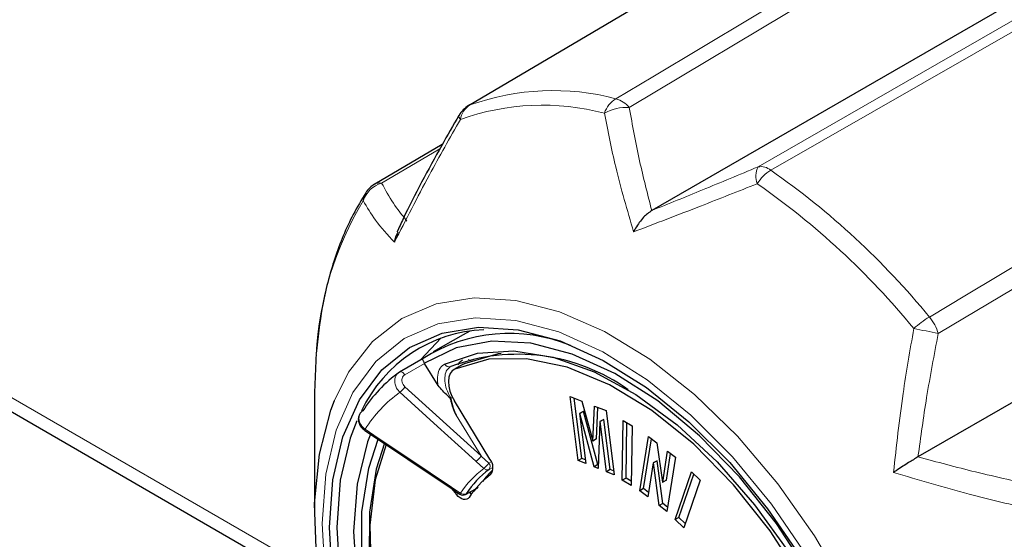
# Model space of a CAD drawing. Header units: millimetres. Extents: x 1 to 419, y 2 to 295.
# Tile 8 of 59: x 89.74 to 97.21, y 59.71 to 63.65. Entities that reach past the tile are written whole.
import ezdxf

# ---------------------------------------------------------------- set-up
doc = ezdxf.new("R2010")
doc.units = ezdxf.units.MM

msp = doc.modelspace()

# ---------------------------------------------------------------- linework, layer by layer
at = {"color": 7, "linetype": 'Continuous', "lineweight": 25}
for p, q in [((96.8466, 65.1839), (93.143, 62.9986)), ((98.2893, 64.3716), (94.5335, 62.2034)), ((92.9425, 62.7032), (92.4301, 62.4026)), ((100.3099, 62.5026), (96.5541, 60.3345)), ((87.5488, 61.9034), (92.0223, 59.3209)), ((93.1525, 61.2894), (93.1007, 61.2616)), ((92.7781, 61.0704), (92.9352, 61.238)), ((93.1007, 61.2616), (92.8745, 61.131)), ((92.7982, 61.082), (92.6189, 60.9785)), ((92.9115, 60.8763), (92.8093, 61.0441)), ((93.1023, 61.0381), (93.0315, 60.9972)), ((93.1023, 61.0381), (93.1083, 61.0411)), ((92.6189, 60.9785), (92.6179, 60.9779)), ((93.9135, 60.7933), (94.0017, 60.7583)), ((93.9748, 60.307), (93.9135, 60.7933)), ((94.003, 60.3233), (93.9454, 60.7806)), ((93.305, 60.3169), (93.0357, 60.7593)), ((94.0017, 60.7583), (94.0851, 60.4553)), ((94.0861, 60.4549), (94.098, 60.7202)), ((94.098, 60.7202), (94.1861, 60.6853)), ((94.1144, 60.4712), (94.125, 60.7095)), ((94.0136, 60.6801), (93.9853, 60.6637)), ((93.9853, 60.6637), (94.0332, 60.2839)), ((93.9864, 60.6633), (93.9853, 60.6637)), ((94.0147, 60.6796), (93.9864, 60.6633)), ((94.0948, 60.2595), (93.9864, 60.6633)), ((94.0147, 60.6796), (94.0136, 60.6801)), ((94.1231, 60.2758), (94.0147, 60.6796)), ((94.1683, 60.6188), (94.14, 60.6025)), ((94.1694, 60.6184), (94.1411, 60.602)), ((94.1694, 60.6184), (94.1683, 60.6188)), ((94.2172, 60.2385), (94.1694, 60.6184)), ((94.1861, 60.6853), (94.2473, 60.1991)), ((91.9726, 60.5563), (91.9726, 59.899)), ((94.14, 60.6025), (94.1273, 60.2466)), ((94.1411, 60.602), (94.14, 60.6025)), ((94.1889, 60.2221), (94.1411, 60.602)), ((94.3094, 60.1579), (94.3158, 60.6105)), ((94.3158, 60.6105), (94.3837, 60.5701)), ((94.3377, 60.1743), (94.3436, 60.594)), ((94.3837, 60.5701), (94.3773, 60.1175)), ((92.3531, 60.5374), (93.01, 60.097)), ((94.1144, 60.4712), (94.0861, 60.4549)), ((94.4434, 60.0784), (94.5092, 60.4904)), ((94.4717, 60.0947), (94.5321, 60.4728)), ((94.5092, 60.4904), (94.5713, 60.4425)), ((94.0851, 60.4553), (94.0861, 60.4549)), ((94.5713, 60.4425), (94.6151, 60.1439)), ((94.003, 60.3233), (93.9748, 60.307)), ((94.0295, 60.3128), (94.003, 60.3233)), ((94.6162, 60.143), (94.6539, 60.3787)), ((94.6445, 60.1593), (94.6767, 60.361)), ((94.7144, 60.332), (94.6485, 59.92)), ((94.6539, 60.3787), (94.7144, 60.332)), ((94.0332, 60.2839), (93.9748, 60.307)), ((94.1231, 60.2758), (94.0948, 60.2595)), ((94.1273, 60.2466), (94.0948, 60.2595)), ((94.1282, 60.2738), (94.1231, 60.2758)), ((94.5449, 60.2891), (94.5038, 60.0317)), ((94.5732, 60.3054), (94.5449, 60.2891)), ((94.546, 60.2883), (94.5449, 60.2891)), ((94.5743, 60.3046), (94.546, 60.2883)), ((94.5902, 59.965), (94.546, 60.2883)), ((94.5743, 60.3046), (94.5732, 60.3054)), ((94.6185, 59.9813), (94.5743, 60.3046)), ((94.2172, 60.2385), (94.1889, 60.2221)), ((94.2473, 60.1991), (94.1889, 60.2221)), ((94.2437, 60.228), (94.2172, 60.2385)), ((94.3377, 60.1743), (94.3094, 60.1579)), ((94.3777, 60.1504), (94.3377, 60.1743)), ((94.7113, 59.8593), (94.8355, 60.2209)), ((94.7396, 59.8757), (94.8526, 60.2046)), ((94.8355, 60.2209), (94.9, 60.1592)), ((93.01, 60.097), (93.0774, 60.0515)), ((93.0122, 60.0956), (93.0519, 60.0486)), ((93.1189, 60.0494), (93.2134, 60.1007)), ((94.3773, 60.1175), (94.3094, 60.1579)), ((94.4717, 60.0947), (94.4434, 60.0784)), ((94.5092, 60.0657), (94.4717, 60.0947)), ((94.6151, 60.1439), (94.6162, 60.143)), ((94.6445, 60.1593), (94.6162, 60.143)), ((94.9, 60.1592), (94.7758, 59.7975)), ((94.5038, 60.0317), (94.4434, 60.0784)), ((94.6185, 59.9813), (94.5902, 59.965)), ((94.6485, 59.92), (94.5902, 59.965)), ((94.6539, 59.954), (94.6185, 59.9813)), ((94.7396, 59.8757), (94.7113, 59.8593)), ((94.787, 59.8302), (94.7396, 59.8757)), ((94.7758, 59.7975), (94.7113, 59.8593))]:
    msp.add_line(p, q, dxfattribs=at)
at = {"color": 8, "linetype": 'Continuous', "lineweight": 18}
for p, q in [((98.0159, 65.168), (94.3627, 62.9853)), ((95.3405, 62.5344), (99.0756, 64.6793)), ((100.3881, 63.4653), (96.7078, 61.2697)), ((92.9252, 62.6708), (92.483, 62.4115)), ((92.0045, 59.4394), (87.6006, 61.9817)), ((92.8093, 61.0441), (92.6581, 60.9568)), ((93.1083, 61.0411), (93.0376, 61.0003)), ((92.6601, 60.8651), (93.2372, 60.3414)), ((93.022, 60.7878), (93.0081, 60.7802)), ((93.2372, 60.3414), (93.0484, 60.6515)), ((93.2375, 60.3404), (93.2971, 60.2867)), ((93.2591, 60.2471), (93.1994, 60.3009)), ((93.2971, 60.2867), (93.3145, 60.2963)), ((93.3262, 60.2548), (93.2991, 60.2399)), ((93.0143, 60.1046), (93.0817, 60.059)), ((93.0519, 60.0486), (93.068, 60.0579)), ((93.1525, 60.0676), (93.1601, 60.0586)), ((93.1659, 60.056), (93.1696, 60.0591))]:
    msp.add_line(p, q, dxfattribs=at)
at = {"color": 8, "linetype": 'Continuous', "lineweight": 18, "flags": 128}
for points in [[(96.8577, 65.1892), (96.5743, 65.022), (95.4405, 64.3533), (93.1529, 63.0038)], [(94.2607, 63.0515), (94.5401, 63.2185), (95.6575, 63.8866), (97.9123, 65.2345)], [(99.1732, 64.6531), (98.8874, 64.489), (97.7438, 63.833), (95.4365, 62.5093)], [(96.6407, 61.3955), (96.9221, 61.5636), (98.0479, 62.2361), (100.3195, 63.5928)], [(92.1251, 60.7628), (92.2324, 60.9764), (92.4137, 61.2099), (92.6365, 61.3845), (92.896, 61.4961), (93.1864, 61.5423), (93.5011, 61.5221), (93.8331, 61.4359), (94.1751, 61.2857), (94.5193, 61.0748), (94.8581, 60.8079), (95.1839, 60.491), (95.4895, 60.1312), (95.7679, 59.7365), (96.0131, 59.3156)], [(93.1923, 61.3893), (92.9081, 61.3432), (92.655, 61.2316), (92.439, 61.0569), (92.2651, 60.8234), (92.1373, 60.5365), (92.0588, 60.2028), (92.0312, 59.8304), (92.0553, 59.4278)], [(95.7102, 59.585), (95.4429, 59.9772), (95.1473, 60.3357), (94.8303, 60.6523), (94.4993, 60.9195), (94.1622, 61.1311), (93.8268, 61.282), (93.5009, 61.3688), (93.1923, 61.3893)], [(93.1613, 61.063), (93.158, 61.0651), (93.1398, 61.073)], [(92.6581, 60.9568), (92.6536, 60.9633), (92.6486, 60.969), (92.6432, 60.9737), (92.6376, 60.9773), (92.6321, 60.9795), (92.6268, 60.9804), (92.622, 60.9798), (92.6189, 60.9785)], [(93.1994, 60.3009), (93.141, 60.3539), (92.9073, 60.5659), (92.6215, 60.8252)], [(92.3574, 60.5451), (92.4238, 60.5006), (92.6894, 60.3224), (93.0134, 60.1052), (93.0143, 60.1046)], [(93.1241, 60.0543), (93.1615, 60.0746), (93.162, 60.0749), (93.2185, 60.1055)], [(93.1241, 60.0543), (93.1209, 60.0508), (93.1189, 60.0495)]]:
    msp.add_lwpolyline(points, dxfattribs=at)
at = {"color": 7, "linetype": 'Continuous', "lineweight": 25, "flags": 128}
for points in [[(93.1529, 63.0038), (93.1435, 62.9993), (93.1431, 62.9991)], [(92.1093, 59.4059), (92.0858, 59.7986), (92.1126, 60.1618), (92.1893, 60.4872), (92.3139, 60.767), (92.4835, 60.9947), (92.6942, 61.1651), (92.941, 61.274), (93.2181, 61.3189)], [(93.2181, 61.3189), (93.5191, 61.2989), (93.8369, 61.2142), (94.164, 61.067), (94.4928, 60.8607), (94.8155, 60.6002), (95.1247, 60.2914), (95.413, 59.9417), (95.6737, 59.5593)], [(96.1093, 56.452), (96.237, 56.7239), (96.3154, 57.0434), (96.3425, 57.4023), (96.3176, 57.7915), (96.2413, 58.2009), (96.1155, 58.6201), (95.9436, 59.0385), (95.7298, 59.4453), (95.4797, 59.8301), (95.1995, 60.1832), (94.8966, 60.4955), (94.5786, 60.7589), (94.2536, 60.9669), (93.9299, 61.1141), (93.6159, 61.1967), (93.3195, 61.2125), (93.0483, 61.1614), (92.8092, 61.0444)], [(92.9608, 61.0391), (93.2096, 61.1218), (93.4865, 61.1395), (93.7843, 61.0919), (94.0955, 60.9801), (94.4121, 60.807), (94.726, 60.5771), (95.0291, 60.2962), (95.3137, 59.9715), (95.5725, 59.6113), (95.7989, 59.2249), (95.9871, 58.8221), (96.1323, 58.4133), (96.2307, 58.0089), (96.2798, 57.6192), (96.2784, 57.2543), (96.2265, 56.9235), (96.1255, 56.6352)], [(96.1098, 56.7251), (96.2055, 57.0263), (96.2483, 57.3715), (96.2371, 57.751), (96.1721, 58.1541), (96.0553, 58.5695), (95.8898, 58.9856), (95.6803, 59.3907), (95.4327, 59.7735), (95.1539, 60.1232), (94.8517, 60.4301), (94.5347, 60.6855), (94.2116, 60.8822), (93.8916, 61.0149), (93.5836, 61.0796), (93.2962, 61.0747), (93.0376, 61.0003)], [(93.3891, 61.1185), (93.3669, 61.1156), (93.1083, 61.0411)], [(93.0376, 61.0003), (93.0177, 60.9866), (93.0028, 60.9659), (92.9935, 60.939), (92.9901, 60.9072), (92.9929, 60.8717), (93.0017, 60.8341), (93.0162, 60.7961), (93.0357, 60.7593)], [(95.0223, 55.6208), (94.7204, 55.7018), (94.3785, 55.852), (94.0342, 56.0629), (93.6954, 56.3298), (93.3696, 56.6467), (93.0641, 57.0065), (92.7856, 57.4012), (92.5405, 57.8221), (92.3341, 58.2596), (92.1711, 58.704), (92.0552, 59.1454), (91.9889, 59.5739), (91.9737, 59.9799), (92.0099, 60.3545), (92.0968, 60.6891), (92.1251, 60.7628)], [(92.294, 60.6079), (92.2445, 60.4779), (92.1689, 60.1569), (92.1423, 59.7984), (92.1655, 59.4109)], [(92.3996, 60.5132), (92.3751, 60.4476), (92.2967, 60.1281), (92.2696, 59.7692), (92.2945, 59.3801), (92.3708, 58.9706), (92.4966, 58.5514), (92.6685, 58.133), (92.8823, 57.7262), (93.1325, 57.3414), (93.4126, 56.9883), (93.7155, 56.6761), (94.0336, 56.4126), (94.3585, 56.2046), (94.6822, 56.0574), (94.9962, 55.9749), (95.2926, 55.959), (95.5639, 56.0102), (95.5904, 56.0193)], [(95.5684, 56.0964), (95.4025, 56.0498), (95.1256, 56.032), (94.8278, 56.0796), (94.5166, 56.1914), (94.2, 56.3645), (93.8862, 56.5944), (93.583, 56.8754), (93.2984, 57.2), (93.0396, 57.5602), (92.8132, 57.9466), (92.625, 58.3494), (92.4799, 58.7582), (92.3815, 59.1627), (92.3323, 59.5523), (92.3337, 59.9172), (92.3856, 60.248), (92.4572, 60.4693)], [(92.5038, 60.4395), (92.4408, 60.2403), (92.3897, 59.9142), (92.3883, 59.5545), (92.4367, 59.1705), (92.5337, 58.7718), (92.6768, 58.3688), (92.8623, 57.9718), (93.0855, 57.5909), (93.3406, 57.2359), (93.6212, 56.9158), (93.9199, 56.6389), (94.2293, 56.4123), (94.5414, 56.2417), (94.8481, 56.1315), (95.1417, 56.0845), (95.4146, 56.102), (95.5345, 56.1327)], [(92.5164, 60.4292), (92.4349, 60.1615), (92.3921, 59.8163), (92.4034, 59.4369), (92.4683, 59.0338), (92.5852, 58.6184), (92.7507, 58.2023), (92.9601, 57.7972), (93.2077, 57.4144), (93.4865, 57.0646), (93.7887, 56.7578), (94.1057, 56.5024), (94.4288, 56.3056), (94.7488, 56.173), (95.0568, 56.1082), (95.3442, 56.1131), (95.539, 56.1616)], [(93.1465, 60.0265), (93.1388, 60.018), (93.129, 60.0127), (93.1176, 60.0106), (93.105, 60.012), (93.0916, 60.0167), (93.0779, 60.0246), (93.0646, 60.0353), (93.0519, 60.0486)], [(93.1486, 60.0654), (93.1623, 60.0575), (93.1659, 60.056)]]:
    msp.add_lwpolyline(points, dxfattribs=at)
at = {"color": 8, "linetype": 'Continuous', "lineweight": 18}
for centre, radius, start, end in [((93.784, 61.2341), 1.8789, 75.30078, 109.62625), ((94.3778, 62.8695), 0.2164, 122.74059, 160.47787), ((94.2035, 62.8515), 0.208, 40.02907, 74.01607), ((93.2381, 62.8689), 0.1595, 122.28059, 170.68505), ((93.7034, 61.1484), 1.854, 75.30078, 109.62625), ((94.3416, 62.6451), 0.3408, 86.45007, 119.4938), ((93.1011, 62.9186), 0.0314, 169.29268, 229.51672), ((95.4727, 62.4637), 0.1499, 151.86464, 202.31384), ((95.609, 62.2343), 0.3246, 122.10382, 147.9058), ((95.3611, 62.4174), 0.1188, 50.65312, 100.01428), ((92.028, 57.6165), 5.963, 39.32644, 55.13762), ((92.5403, 62.2109), 0.2086, 105.95352, 161.21341), ((92.4685, 62.3331), 0.0797, 79.54028, 119.16676), ((91.9706, 57.5788), 5.884, 39.32644, 55.13762), ((94.5208, 60.9719), 2.5396, 149.04768, 176.82617), ((97.0286, 60.7479), 0.7549, 120.92936, 132.13529), ((96.3829, 61.1771), 0.3378, 15.91181, 40.27504), ((95.5175, 55.9325), 5.4683, 77.42811, 79.41303), ((92.994, 61.0534), 0.0361, 203.3758, 292.59361), ((92.5059, 60.9755), 0.1896, 307.56878, 324.39139), ((93.2161, 59.9998), 1.0172, 125.76827, 147.585), ((92.3816, 60.5268), 0.0303, 142.95516, 159.47302), ((93.6837, 59.6689), 0.7174, 126.29654, 147.05674), ((93.1387, 60.4008), 0.1952, 308.07191, 324.23424), ((93.2842, 60.2721), 0.0355, 224.77016, 294.74316), ((93.2678, 60.262), 0.0383, 324.77602, 40.09415), ((93.1101, 60.0378), 0.0354, 143.24698, 157.27769), ((93.1068, 60.092), 0.0415, 232.72981, 294.58047)]:
    msp.add_arc(centre, radius, start, end, dxfattribs=at)
at = {"color": 7, "linetype": 'Continuous', "lineweight": 25}
for centre, radius, start, end in [((93.2447, 62.8268), 0.2, 120.54187, 150.67501), ((92.4701, 62.2697), 0.1276, 147.61894, 176.21754), ((92.5308, 62.2302), 0.2, 120.39158, 147.37029), ((93.3044, 60.22), 1.0797, 92.36953, 154.58557), ((93.4504, 60.0492), 1.2215, 67.57376, 122.31642), ((93.5159, 59.6748), 1.438, 54.28693, 110.68833), ((92.7503, 61.0082), 0.0691, 31.3343, 31.56434), ((93.2406, 60.1123), 1.0663, 125.73109, 147.62219), ((93.2336, 60.2552), 0.0944, 324.26961, 40.83838), ((93.7181, 59.6694), 0.7078, 126.29654, 147.05674), ((93.725, 59.6449), 0.693, 126.76607, 146.5872), ((93.8206, 59.7172), 0.7163, 133.5064, 143.00527), ((93.0998, 60.0846), 0.04, 235.94588, 298.47437)]:
    msp.add_arc(centre, radius, start, end, dxfattribs=at)
at = {"color": 8, "linetype": 'Continuous', "lineweight": 18}
for points, knots in [([(94.3954, 62.0416), (94.3472, 62.2057), (94.2591, 62.5058), (94.2004, 62.8058), (94.1738, 62.9418)], [0, 0, 0, 0, 0.54669, 1, 1, 1, 1]), ([(94.3627, 62.9853), (94.3869, 62.85), (94.4335, 62.5897), (94.5011, 62.3288), (94.5335, 62.2034)], [0, 0, 0, 0, 0.519436, 1, 1, 1, 1]), ([(93.0807, 62.8947), (93.001, 62.7542), (92.8252, 62.4441), (92.6668, 62.1334), (92.5802, 61.9635)], [0, 0, 0, 0, 0.45331, 1, 1, 1, 1]), ([(94.5335, 62.2034), (94.6611, 62.255), (94.9265, 62.3623), (95.199, 62.4756), (95.3405, 62.5344)], [0, 0, 0, 0, 0.480564, 1, 1, 1, 1]), ([(92.483, 62.4115), (92.5107, 62.3599), (92.5641, 62.2607), (92.6387, 62.168), (92.6746, 62.1235)], [0, 0, 0, 0, 0.519436, 1, 1, 1, 1]), ([(95.334, 62.4068), (95.1898, 62.3495), (94.8718, 62.2233), (94.5637, 62.1058), (94.3954, 62.0416)], [0, 0, 0, 0, 0.45331, 1, 1, 1, 1]), ([(92.5802, 61.9635), (92.5291, 62.0183), (92.4356, 62.1184), (92.3718, 62.2283), (92.3428, 62.2781)], [0, 0, 0, 0, 0.5466905, 1, 1, 1, 1]), ([(96.3684, 60.2166), (96.3902, 60.4163), (96.4303, 60.7817), (96.4935, 61.1436), (96.5222, 61.3077)], [0, 0, 0, 0, 0.54669, 1, 1, 1, 1]), ([(96.7078, 61.2697), (96.677, 61.1084), (96.6177, 60.798), (96.5747, 60.4849), (96.5541, 60.3345)], [0, 0, 0, 0, 0.519436, 1, 1, 1, 1]), ([(92.9115, 60.8763), (92.9108, 60.8803), (92.9058, 60.9081), (92.9053, 60.9568), (92.9226, 61.0114), (92.9481, 61.0299), (92.9608, 61.0391)], [0, 0, 0, 0, 0.05319, 0.368753, 0.684378, 1, 1, 1, 1]), ([(93.0078, 61.0201), (92.9972, 61.0124), (92.9759, 60.997), (92.9613, 60.9514), (92.9622, 60.8954), (92.9781, 60.8351), (92.9985, 60.7978), (93.0081, 60.7802)], [0, 0, 0, 0, 0.204544, 0.409081, 0.613576, 0.818054, 1, 1, 1, 1]), ([(92.6215, 60.8252), (92.6161, 60.8307), (92.6028, 60.8441), (92.5882, 60.8712), (92.5808, 60.9034), (92.5835, 60.9345), (92.5955, 60.9596), (92.6089, 60.9725), (92.6168, 60.9772), (92.6179, 60.9779)], [0, 0, 0, 0, 0.121643, 0.297274, 0.472892, 0.648497, 0.824098, 0.975628, 1, 1, 1, 1]), ([(92.6581, 60.9568), (92.6537, 60.9535), (92.6448, 60.9469), (92.6375, 60.9307), (92.6358, 60.9121), (92.6402, 60.8928), (92.6489, 60.8764), (92.6568, 60.8684), (92.6601, 60.8651)], [0, 0, 0, 0, 0.17565, 0.351299, 0.526956, 0.702629, 0.878318, 1, 1, 1, 1]), ([(93.2375, 60.3404), (93.2351, 60.3372), (93.2302, 60.3308), (93.221, 60.3204), (93.2117, 60.311), (93.2043, 60.3044), (93.2006, 60.3018), (93.1994, 60.3009)], [0, 0, 0, 0, 0.217908, 0.435815, 0.653723, 0.880702, 1, 1, 1, 1]), ([(96.5541, 60.3345), (96.6993, 60.2955), (97.0014, 60.2144), (97.3089, 60.1473), (97.4687, 60.1124)], [0, 0, 0, 0, 0.4805638, 1, 1, 1, 1]), ([(97.4251, 59.9345), (97.2635, 59.9725), (96.9071, 60.0564), (96.5588, 60.16), (96.3684, 60.2166)], [0, 0, 0, 0, 0.45331, 1, 1, 1, 1]), ([(93.0103, 60.0975), (93.0102, 60.0974), (93.0098, 60.0971), (93.0114, 60.1), (93.0136, 60.1034), (93.0143, 60.1046)], [0, 0, 0, 0, 0.197746, 0.72361, 1, 1, 1, 1])]:
    msp.add_open_spline(points, degree=3, knots=knots, dxfattribs=at)
at = {"color": 7, "linetype": 'Continuous', "lineweight": 25}
for points, knots in [([(93.0693, 62.925), (93.0255, 62.849), (92.8757, 62.5884), (92.7164, 62.2924), (92.6148, 62.0736), (92.5994, 62.0406)], [0, 0, 0, 0, 0.2591735, 0.8882847, 1, 1, 1, 1]), ([(92.3624, 62.338), (92.3299, 62.2839), (92.2379, 62.1308), (92.1207, 61.8444), (92.0266, 61.4903), (91.9984, 61.2365), (91.9853, 61.1187)], [0, 0, 0, 0, 0.1593345, 0.4511963, 0.745365, 1, 1, 1, 1]), ([(94.5335, 62.2034), (94.5122, 62.1878), (94.4661, 62.1542), (94.4221, 62.0913), (94.4003, 62.0513), (94.3955, 62.042), (94.3954, 62.0416)], [0, 0, 0, 0, 0.399673, 0.862462, 0.994375, 1, 1, 1, 1]), ([(92.6054, 62.0379), (92.5974, 62.0227), (92.5855, 62.0001), (92.5814, 61.9731), (92.5802, 61.9639), (92.5802, 61.9635)], [0, 0, 0, 0, 0.6600234, 0.9860959, 1, 1, 1, 1]), ([(91.9851, 61.1125), (91.9776, 60.9496), (91.969, 60.7649), (91.9737, 60.5784), (91.9743, 60.5563)], [0, 0, 0, 0, 0.8815655, 1, 1, 1, 1]), ([(92.8092, 61.0444), (92.8074, 61.0474), (92.8038, 61.0535), (92.7993, 61.0629), (92.7959, 61.0722), (92.795, 61.0791), (92.7963, 61.0811), (92.7974, 61.0815), (92.7974, 61.0815)], [0, 0, 0, 0, 0.139783, 0.278904, 0.475086, 0.746239, 0.992536, 1, 1, 1, 1]), ([(93.0955, 61.0681), (93.0887, 61.064), (93.075, 61.0557), (93.0663, 61.0406), (93.0619, 61.033)], [0, 0, 0, 0, 0.50002, 1, 1, 1, 1]), ([(93.0484, 60.6515), (93.0397, 60.6696), (93.0233, 60.7036), (93.0144, 60.7468), (93.0038, 60.7803), (92.9634, 60.8157), (92.9347, 60.8492), (92.9115, 60.8763)], [0, 0, 0, 0, 0.220662, 0.415417, 0.508116, 0.601812, 1, 1, 1, 1]), ([(93.0081, 60.7802), (93.0081, 60.7798), (93.013, 60.7548), (93.0203, 60.7105), (93.0399, 60.6693), (93.0484, 60.6515)], [0, 0, 0, 0, 0.00916, 0.57211, 1, 1, 1, 1]), ([(92.3182, 60.6615), (92.3139, 60.6533), (92.3049, 60.6362), (92.3053, 60.6052), (92.3165, 60.5746), (92.3337, 60.5507), (92.3491, 60.5416), (92.354, 60.5387)], [0, 0, 0, 0, 0.197954, 0.416103, 0.641349, 0.883638, 1, 1, 1, 1]), ([(92.34, 60.6833), (92.3349, 60.6797), (92.3223, 60.671), (92.3101, 60.6502), (92.3065, 60.6228), (92.3138, 60.5937), (92.3304, 60.5677), (92.3469, 60.5523), (92.3561, 60.546), (92.3574, 60.5451)], [0, 0, 0, 0, 0.121525, 0.297146, 0.472781, 0.648423, 0.824062, 0.97565, 1, 1, 1, 1]), ([(93.2372, 60.3414), (93.2372, 60.3413), (93.2374, 60.3411), (93.2375, 60.3408), (93.2375, 60.3406), (93.2375, 60.3405), (93.2375, 60.3404), (93.2375, 60.3404), (93.2375, 60.3404)], [0, 0, 0, 0, 0.324274, 0.617056, 0.787745, 0.892086, 0.969567, 1, 1, 1, 1]), ([(96.5541, 60.3345), (96.5309, 60.3206), (96.4807, 60.2907), (96.415, 60.248), (96.3773, 60.2226), (96.3687, 60.2168), (96.3684, 60.2166)], [0, 0, 0, 0, 0.399673, 0.862462, 0.994375, 1, 1, 1, 1])]:
    msp.add_open_spline(points, degree=3, knots=knots, dxfattribs=at)

doc.saveas('drawing.dxf')
